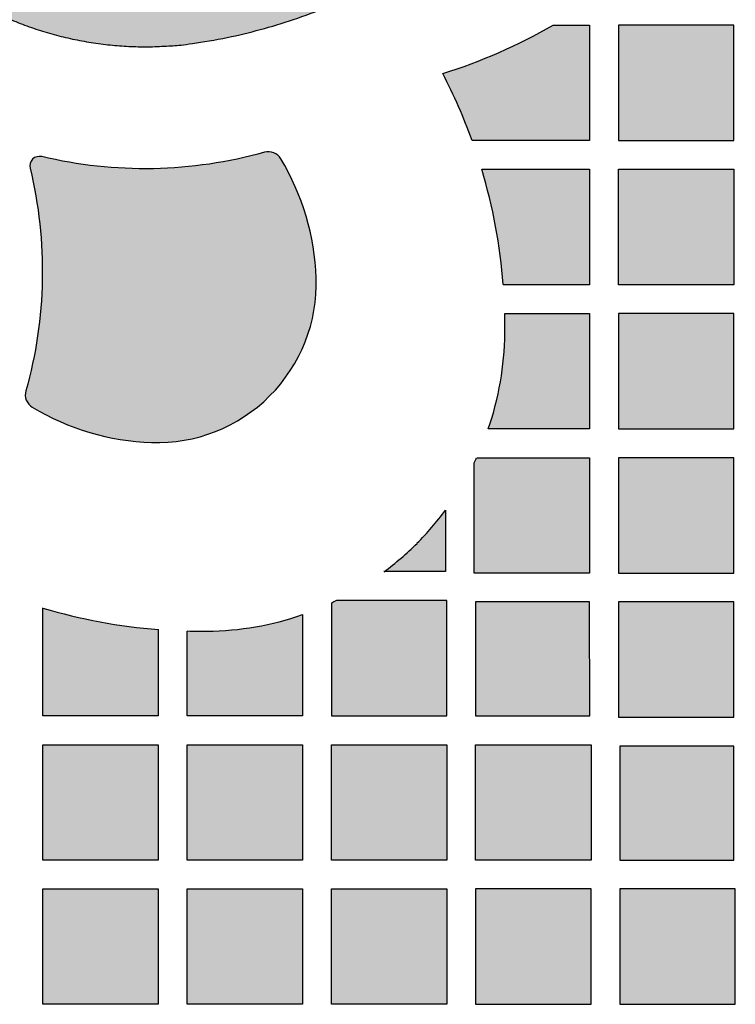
# Model space of a CAD drawing. Header units: millimetres. Extents: x -3873 to -97, y 912 to 4165.
# Tile 148 of 256: x -3284 to -3210, y 1324 to 1426. Entities that reach past the tile are written whole.
import ezdxf

# ---------------------------------------------------------------- set-up
doc = ezdxf.new("R2010")
doc.units = ezdxf.units.MM
doc.layers.add('pattern', color=7, linetype='Continuous', true_color=0x000000)

msp = doc.modelspace()

# ---------------------------------------------------------------- hatches: boundary and pattern name
at = {"layer": 'pattern'}
for points in [[(-3236.57, 1457.5), (-3236.57, 1457.46), (-3236.58, 1457.42), (-3236.58, 1457.38), (-3236.58, 1457.34), (-3236.58, 1457.3), (-3236.59, 1457.26), (-3236.59, 1457.22), (-3236.59, 1457.18), (-3236.6, 1457.14), (-3236.61, 1457.1), (-3236.61, 1457.06), (-3236.62, 1457.03), (-3236.63, 1456.99), (-3236.64, 1456.95), (-3236.65, 1456.91), (-3236.66, 1456.87), (-3236.67, 1456.83), (-3236.69, 1456.8), (-3236.7, 1456.76), (-3236.72, 1456.72), (-3236.73, 1456.68), (-3236.75, 1456.65), (-3236.76, 1456.61), (-3236.78, 1456.58), (-3236.8, 1456.54), (-3236.81, 1456.51), (-3236.83, 1456.47), (-3236.85, 1456.44), (-3236.87, 1456.41), (-3236.89, 1456.37), (-3236.91, 1456.34), (-3236.94, 1456.31), (-3237.57, 1455.43), (-3238.21, 1454.56), (-3238.88, 1453.7), (-3239.56, 1452.85), (-3240.26, 1452.01), (-3240.98, 1451.18), (-3241.72, 1450.37), (-3242.47, 1449.57), (-3243.24, 1448.78), (-3244.02, 1448), (-3244.82, 1447.24), (-3245.64, 1446.5), (-3246.47, 1445.77), (-3247.31, 1445.06), (-3248.17, 1444.36), (-3249.04, 1443.68), (-3249.93, 1443.01), (-3250.83, 1442.37), (-3251.74, 1441.74), (-3252.66, 1441.13), (-3253.59, 1440.53), (-3254.53, 1439.96), (-3255.48, 1439.41), (-3256.44, 1438.87), (-3257.41, 1438.35), (-3258.39, 1437.86), (-3259.38, 1437.38), (-3260.37, 1436.92), (-3261.37, 1436.48), (-3262.37, 1436.07), (-3263.38, 1435.67), (-3264.4, 1435.29), (-3265.16, 1435.03), (-3265.94, 1434.78), (-3266.72, 1434.55), (-3267.51, 1434.34), (-3268.31, 1434.16), (-3269.12, 1433.99), (-3269.94, 1433.84), (-3270.76, 1433.72), (-3271.59, 1433.61), (-3272.42, 1433.53), (-3273.26, 1433.47), (-3274.1, 1433.43), (-3274.94, 1433.42), (-3275.78, 1433.42), (-3276.62, 1433.45), (-3277.47, 1433.5), (-3278.31, 1433.58), (-3279.14, 1433.67), (-3279.98, 1433.79), (-3280.81, 1433.93), (-3281.63, 1434.1), (-3282.45, 1434.28), (-3283.26, 1434.49), (-3284.06, 1434.71), (-3284.86, 1434.96), (-3285.64, 1435.23), (-3286.42, 1435.51), (-3287.18, 1435.82), (-3287.94, 1436.14), (-3288.68, 1436.48), (-3289.41, 1436.84), (-3290.12, 1437.22), (-3290.14, 1437.23), (-3290.15, 1437.24), (-3290.17, 1437.24), (-3290.19, 1437.25), (-3290.21, 1437.26), (-3290.22, 1437.27), (-3290.24, 1437.27), (-3290.26, 1437.28), (-3290.28, 1437.29), (-3290.3, 1437.29), (-3290.32, 1437.3), (-3290.34, 1437.3), (-3290.36, 1437.31), (-3290.37, 1437.31), (-3290.39, 1437.32), (-3290.41, 1437.32), (-3290.43, 1437.33), (-3290.45, 1437.33), (-3290.47, 1437.33), (-3290.49, 1437.33), (-3290.51, 1437.34), (-3290.54, 1437.34), (-3290.56, 1437.34), (-3290.58, 1437.34), (-3290.6, 1437.34), (-3290.62, 1437.34), (-3290.64, 1437.34), (-3290.66, 1437.34), (-3290.68, 1437.34), (-3290.7, 1437.33), (-3290.72, 1437.33), (-3290.74, 1437.33), (-3290.76, 1437.33), (-3290.78, 1437.32), (-3290.8, 1437.32), (-3290.82, 1437.31), (-3290.84, 1437.31), (-3290.86, 1437.3), (-3290.88, 1437.3), (-3290.9, 1437.29), (-3290.92, 1437.29), (-3290.94, 1437.28), (-3290.96, 1437.27), (-3290.98, 1437.26), (-3291, 1437.26), (-3291.02, 1437.25), (-3291.04, 1437.24), (-3291.05, 1437.23), (-3291.07, 1437.22), (-3291.09, 1437.21), (-3291.11, 1437.2), (-3291.12, 1437.19), (-3291.14, 1437.18), (-3291.16, 1437.17), (-3291.17, 1437.16), (-3291.19, 1437.15), (-3291.2, 1437.13), (-3291.22, 1437.12), (-3291.23, 1437.11), (-3291.25, 1437.1), (-3291.26, 1437.09), (-3291.28, 1437.07), (-3291.29, 1437.06), (-3291.3, 1437.05), (-3294.85, 1433.5), (-3294.87, 1433.48), (-3294.89, 1433.46), (-3294.9, 1433.44), (-3294.92, 1433.42), (-3294.94, 1433.4), (-3294.95, 1433.38), (-3294.97, 1433.36), (-3294.98, 1433.34), (-3295, 1433.32), (-3295.01, 1433.3), (-3295.02, 1433.27), (-3295.03, 1433.25), (-3295.05, 1433.23), (-3295.06, 1433.2), (-3295.07, 1433.18), (-3295.08, 1433.15), (-3295.09, 1433.13), (-3295.09, 1433.11), (-3295.1, 1433.08), (-3295.11, 1433.06), (-3295.12, 1433.03), (-3295.12, 1433.01), (-3295.13, 1432.98), (-3295.13, 1432.95), (-3295.14, 1432.93), (-3295.14, 1432.9), (-3295.14, 1432.88), (-3295.14, 1432.85), (-3295.15, 1432.83), (-3295.15, 1432.8), (-3295.15, 1432.78), (-3295.15, 1432.75), (-3295.14, 1432.73), (-3295.14, 1432.7), (-3295.14, 1432.68), (-3295.14, 1432.65), (-3295.13, 1432.62), (-3295.13, 1432.6), (-3295.12, 1432.57), (-3295.12, 1432.55), (-3295.11, 1432.52), (-3295.1, 1432.5), (-3295.09, 1432.47), (-3295.09, 1432.45), (-3295.08, 1432.43), (-3295.07, 1432.4), (-3295.06, 1432.38), (-3295.05, 1432.35), (-3295.03, 1432.33), (-3295.02, 1432.31), (-3295.01, 1432.28), (-3294.99, 1432.26), (-3294.98, 1432.24), (-3294.97, 1432.22), (-3294.95, 1432.2), (-3294.94, 1432.18), (-3294.92, 1432.16), (-3294.9, 1432.14), (-3294.89, 1432.12), (-3294.87, 1432.1), (-3294.85, 1432.08), (-3294.83, 1432.06), (-3294.81, 1432.05), (-3294.79, 1432.03), (-3294.07, 1431.43), (-3293.32, 1430.84), (-3292.55, 1430.27), (-3291.77, 1429.72), (-3290.97, 1429.18), (-3290.15, 1428.67), (-3289.31, 1428.17), (-3288.46, 1427.7), (-3287.59, 1427.25), (-3286.71, 1426.82), (-3285.81, 1426.42), (-3284.91, 1426.04), (-3283.99, 1425.68), (-3283.06, 1425.35), (-3282.12, 1425.04), (-3281.17, 1424.76), (-3280.22, 1424.51), (-3279.26, 1424.28), (-3278.29, 1424.08), (-3277.32, 1423.9), (-3276.35, 1423.75), (-3275.38, 1423.63), (-3274.4, 1423.53), (-3273.43, 1423.46), (-3272.45, 1423.42), (-3271.48, 1423.41), (-3270.51, 1423.42), (-3269.55, 1423.45), (-3268.59, 1423.51), (-3267.64, 1423.6), (-3266.7, 1423.71), (-3265.76, 1423.85), (-3264.06, 1424.14), (-3262.35, 1424.48), (-3260.65, 1424.88), (-3258.95, 1425.33), (-3257.25, 1425.83), (-3255.56, 1426.39), (-3253.88, 1427), (-3252.21, 1427.66), (-3250.55, 1428.37), (-3248.92, 1429.14), (-3247.3, 1429.96), (-3245.7, 1430.83), (-3244.13, 1431.74), (-3242.59, 1432.71), (-3241.07, 1433.73), (-3239.59, 1434.79), (-3238.14, 1435.89), (-3236.72, 1437.04), (-3235.34, 1438.23), (-3234, 1439.47), (-3232.7, 1440.73), (-3231.44, 1442.04), (-3230.23, 1443.38), (-3229.06, 1444.75), (-3227.93, 1446.15), (-3226.86, 1447.58), (-3225.83, 1449.03), (-3224.85, 1450.5), (-3223.92, 1452), (-3223.04, 1453.51), (-3222.2, 1455.04), (-3221.42, 1456.58), (-3221.4, 1456.63), (-3221.37, 1456.68), (-3221.35, 1456.74), (-3221.33, 1456.79), (-3221.31, 1456.85), (-3221.3, 1456.91), (-3221.28, 1456.97), (-3221.27, 1457.02), (-3221.25, 1457.08), (-3221.24, 1457.14), (-3221.24, 1457.2), (-3221.23, 1457.26), (-3221.22, 1457.32), (-3221.22, 1457.37), (-3221.22, 1457.43), (-3221.22, 1457.55), (-3221.22, 1457.61), (-3221.22, 1457.67), (-3221.23, 1457.73), (-3221.24, 1457.79), (-3221.24, 1457.84), (-3221.25, 1457.9), (-3221.27, 1457.96), (-3221.28, 1458.02), (-3221.3, 1458.08), (-3221.31, 1458.13), (-3221.33, 1458.19), (-3221.35, 1458.24), (-3221.37, 1458.3), (-3221.4, 1458.35), (-3221.42, 1458.41), (-3222.2, 1459.95), (-3223.03, 1461.48), (-3223.91, 1462.99), (-3224.84, 1464.49), (-3225.82, 1465.96), (-3226.85, 1467.41), (-3227.92, 1468.84), (-3229.05, 1470.24), (-3230.22, 1471.61), (-3231.43, 1472.95), (-3232.69, 1474.26), (-3233.98, 1475.53), (-3235.32, 1476.76), (-3236.7, 1477.95), (-3238.12, 1479.1), (-3239.57, 1480.21), (-3241.05, 1481.27), (-3242.57, 1482.29), (-3244.11, 1483.26), (-3245.68, 1484.18), (-3247.28, 1485.05), (-3248.89, 1485.87), (-3250.53, 1486.64), (-3252.18, 1487.35), (-3253.85, 1488.01), (-3255.53, 1488.63), (-3257.22, 1489.18), (-3258.92, 1489.69), (-3260.62, 1490.14), (-3262.33, 1490.54), (-3264.03, 1490.88), (-3265.73, 1491.18), (-3266.67, 1491.31), (-3267.61, 1491.42), (-3268.56, 1491.51), (-3269.52, 1491.57), (-3270.48, 1491.61), (-3271.45, 1491.62), (-3272.42, 1491.61), (-3273.4, 1491.56), (-3274.37, 1491.5), (-3275.35, 1491.4), (-3276.32, 1491.28), (-3277.29, 1491.13), (-3278.26, 1490.96), (-3279.23, 1490.76), (-3280.19, 1490.53), (-3281.15, 1490.27), (-3282.09, 1489.99), (-3283.03, 1489.69), (-3283.96, 1489.36), (-3284.88, 1489), (-3285.79, 1488.62), (-3286.68, 1488.22), (-3287.56, 1487.79), (-3288.43, 1487.34), (-3289.28, 1486.87), (-3290.12, 1486.38), (-3290.94, 1485.86), (-3291.74, 1485.33), (-3292.53, 1484.78), (-3293.3, 1484.21), (-3294.04, 1483.62), (-3294.77, 1483.02), (-3294.79, 1483), (-3294.81, 1482.98), (-3294.83, 1482.97), (-3294.85, 1482.95), (-3294.86, 1482.93), (-3294.88, 1482.91), (-3294.9, 1482.89), (-3294.91, 1482.87), (-3294.93, 1482.85), (-3294.94, 1482.83), (-3294.96, 1482.81), (-3294.97, 1482.79), (-3294.99, 1482.76), (-3295, 1482.74), (-3295.01, 1482.72), (-3295.02, 1482.69), (-3295.03, 1482.67), (-3295.04, 1482.65), (-3295.05, 1482.62), (-3295.06, 1482.6), (-3295.07, 1482.57), (-3295.08, 1482.55), (-3295.09, 1482.52), (-3295.09, 1482.5), (-3295.1, 1482.47), (-3295.11, 1482.45), (-3295.11, 1482.42), (-3295.11, 1482.4), (-3295.12, 1482.37), (-3295.12, 1482.35), (-3295.12, 1482.32), (-3295.12, 1482.3), (-3295.12, 1482.27), (-3295.12, 1482.25), (-3295.12, 1482.22), (-3295.12, 1482.2), (-3295.12, 1482.17), (-3295.12, 1482.14), (-3295.11, 1482.12), (-3295.11, 1482.09), (-3295.11, 1482.07), (-3295.1, 1482.04), (-3295.1, 1482.02), (-3295.09, 1481.99), (-3295.08, 1481.97), (-3295.07, 1481.94), (-3295.07, 1481.92), (-3295.06, 1481.89), (-3295.05, 1481.87), (-3295.04, 1481.84), (-3295.02, 1481.82), (-3295.01, 1481.8), (-3295, 1481.77), (-3294.99, 1481.75), (-3294.97, 1481.73), (-3294.96, 1481.71), (-3294.95, 1481.69), (-3294.93, 1481.67), (-3294.92, 1481.64), (-3294.9, 1481.62), (-3294.88, 1481.61), (-3294.87, 1481.59), (-3294.85, 1481.57), (-3294.83, 1481.55), (-3291.29, 1478), (-3291.27, 1477.98), (-3291.26, 1477.97), (-3291.25, 1477.96), (-3291.23, 1477.95), (-3291.22, 1477.93), (-3291.2, 1477.92), (-3291.19, 1477.91), (-3291.17, 1477.9), (-3291.16, 1477.89), (-3291.14, 1477.88), (-3291.12, 1477.86), (-3291.11, 1477.85), (-3291.09, 1477.84), (-3291.07, 1477.83), (-3291.05, 1477.82), (-3291.04, 1477.81), (-3291.02, 1477.81), (-3291, 1477.8), (-3290.98, 1477.79), (-3290.96, 1477.78), (-3290.94, 1477.77), (-3290.92, 1477.77), (-3290.9, 1477.76), (-3290.89, 1477.75), (-3290.87, 1477.75), (-3290.85, 1477.74), (-3290.83, 1477.74), (-3290.81, 1477.73), (-3290.79, 1477.73), (-3290.76, 1477.72), (-3290.74, 1477.72), (-3290.72, 1477.71), (-3290.7, 1477.71), (-3290.68, 1477.71), (-3290.66, 1477.71), (-3290.64, 1477.71), (-3290.62, 1477.71), (-3290.6, 1477.7), (-3290.58, 1477.7), (-3290.56, 1477.7), (-3290.54, 1477.71), (-3290.52, 1477.71), (-3290.5, 1477.71), (-3290.48, 1477.71), (-3290.46, 1477.71), (-3290.44, 1477.71), (-3290.42, 1477.72), (-3290.4, 1477.72), (-3290.38, 1477.72), (-3290.36, 1477.73), (-3290.34, 1477.73), (-3290.32, 1477.74), (-3290.3, 1477.74), (-3290.28, 1477.75), (-3290.26, 1477.76), (-3290.24, 1477.76), (-3290.22, 1477.77), (-3290.21, 1477.78), (-3290.19, 1477.78), (-3290.17, 1477.79), (-3290.15, 1477.8), (-3290.14, 1477.81), (-3290.12, 1477.82), (-3290.1, 1477.82), (-3289.39, 1478.2), (-3288.66, 1478.56), (-3287.92, 1478.9), (-3287.16, 1479.22), (-3286.4, 1479.53), (-3285.62, 1479.81), (-3284.84, 1480.08), (-3284.04, 1480.33), (-3283.24, 1480.55), (-3282.43, 1480.76), (-3281.61, 1480.94), (-3280.78, 1481.1), (-3279.96, 1481.24), (-3279.12, 1481.36), (-3278.28, 1481.46), (-3277.45, 1481.53), (-3276.6, 1481.58), (-3275.76, 1481.61), (-3274.92, 1481.61), (-3274.08, 1481.6), (-3273.24, 1481.56), (-3272.4, 1481.5), (-3271.57, 1481.42), (-3270.74, 1481.31), (-3269.92, 1481.18), (-3269.1, 1481.04), (-3268.29, 1480.87), (-3267.49, 1480.68), (-3266.7, 1480.47), (-3265.92, 1480.24), (-3265.14, 1480), (-3264.38, 1479.73), (-3263.36, 1479.35), (-3262.36, 1478.95), (-3261.35, 1478.54), (-3260.35, 1478.1), (-3259.36, 1477.64), (-3258.38, 1477.16), (-3257.4, 1476.66), (-3256.43, 1476.14), (-3255.47, 1475.61), (-3254.52, 1475.05), (-3253.57, 1474.48), (-3252.64, 1473.88), (-3251.72, 1473.27), (-3250.81, 1472.64), (-3249.92, 1471.99), (-3249.03, 1471.33), (-3248.16, 1470.65), (-3247.3, 1469.95), (-3246.46, 1469.24), (-3245.63, 1468.51), (-3244.81, 1467.76), (-3244.01, 1467), (-3243.23, 1466.22), (-3242.46, 1465.44), (-3241.71, 1464.63), (-3240.98, 1463.82), (-3240.26, 1462.99), (-3239.56, 1462.15), (-3238.88, 1461.3), (-3238.21, 1460.44), (-3237.56, 1459.57), (-3236.94, 1458.69), (-3236.91, 1458.66), (-3236.89, 1458.62), (-3236.87, 1458.59), (-3236.85, 1458.56), (-3236.83, 1458.52), (-3236.81, 1458.49), (-3236.8, 1458.46), (-3236.78, 1458.42), (-3236.76, 1458.39), (-3236.74, 1458.35), (-3236.73, 1458.31), (-3236.71, 1458.28), (-3236.7, 1458.24), (-3236.69, 1458.2), (-3236.67, 1458.16), (-3236.66, 1458.13), (-3236.65, 1458.09), (-3236.64, 1458.05), (-3236.63, 1458.01), (-3236.62, 1457.97), (-3236.61, 1457.93), (-3236.61, 1457.89), (-3236.6, 1457.85), (-3236.59, 1457.81), (-3236.59, 1457.77), (-3236.58, 1457.74), (-3236.58, 1457.7), (-3236.58, 1457.66), (-3236.58, 1457.62), (-3236.58, 1457.58), (-3236.57, 1457.54)], [(-3240.46, 1420.61), (-3238.97, 1421.1), (-3237.5, 1421.64), (-3236.03, 1422.21), (-3234.58, 1422.82), (-3233.15, 1423.48), (-3231.74, 1424.17), (-3230.35, 1424.89), (-3228.98, 1425.66), (-3225.19, 1425.66), (-3225.19, 1413.66), (-3237.41, 1413.66), (-3238.08, 1415.43), (-3238.82, 1417.19), (-3239.61, 1418.91)], [(-3222.19, 1425.66), (-3222.19, 1413.66), (-3210.19, 1413.66), (-3210.19, 1425.66)], [(-3283.37, 1410.78), (-3283.06, 1409.36), (-3282.78, 1407.93), (-3282.56, 1406.49), (-3282.37, 1405.04), (-3282.24, 1403.57), (-3282.15, 1402.11), (-3282.11, 1400.64), (-3282.11, 1399.16), (-3282.16, 1397.69), (-3282.26, 1396.23), (-3282.41, 1394.76), (-3282.6, 1393.31), (-3282.84, 1391.86), (-3283.12, 1390.43), (-3283.45, 1389.01), (-3283.82, 1387.61), (-3283.82, 1387.58), (-3283.83, 1387.55), (-3283.84, 1387.52), (-3283.84, 1387.5), (-3283.85, 1387.47), (-3283.85, 1387.44), (-3283.86, 1387.41), (-3283.86, 1387.38), (-3283.86, 1387.35), (-3283.87, 1387.32), (-3283.87, 1387.29), (-3283.87, 1387.26), (-3283.87, 1387.23), (-3283.87, 1387.2), (-3283.87, 1387.17), (-3283.87, 1387.14), (-3283.87, 1387.11), (-3283.87, 1387.08), (-3283.86, 1387.04), (-3283.86, 1387.01), (-3283.86, 1386.98), (-3283.85, 1386.95), (-3283.85, 1386.92), (-3283.84, 1386.89), (-3283.83, 1386.86), (-3283.82, 1386.83), (-3283.82, 1386.8), (-3283.81, 1386.77), (-3283.8, 1386.74), (-3283.79, 1386.71), (-3283.78, 1386.68), (-3283.77, 1386.65), (-3283.75, 1386.62), (-3283.74, 1386.59), (-3283.73, 1386.56), (-3283.71, 1386.53), (-3283.7, 1386.51), (-3283.69, 1386.48), (-3283.67, 1386.45), (-3283.65, 1386.42), (-3283.64, 1386.4), (-3283.62, 1386.37), (-3283.6, 1386.34), (-3283.58, 1386.32), (-3283.57, 1386.29), (-3283.55, 1386.27), (-3283.53, 1386.25), (-3283.51, 1386.22), (-3283.49, 1386.2), (-3283.47, 1386.18), (-3283.45, 1386.15), (-3283.42, 1386.13), (-3283.4, 1386.11), (-3283.38, 1386.09), (-3283.36, 1386.07), (-3283.34, 1386.05), (-3283.31, 1386.03), (-3283.29, 1386.01), (-3283.27, 1386), (-3283.24, 1385.98), (-3283.22, 1385.96), (-3283.19, 1385.95), (-3283.17, 1385.93), (-3283.15, 1385.92), (-3282.45, 1385.51), (-3281.73, 1385.12), (-3281, 1384.76), (-3280.26, 1384.42), (-3279.5, 1384.1), (-3278.74, 1383.8), (-3277.96, 1383.53), (-3277.18, 1383.28), (-3276.38, 1383.06), (-3275.59, 1382.87), (-3274.78, 1382.7), (-3273.98, 1382.55), (-3273.17, 1382.43), (-3272.35, 1382.34), (-3271.54, 1382.28), (-3270.73, 1382.24), (-3270.32, 1382.23), (-3269.91, 1382.23), (-3269.49, 1382.24), (-3269.07, 1382.26), (-3268.65, 1382.3), (-3268.23, 1382.34), (-3267.81, 1382.4), (-3267.39, 1382.46), (-3266.97, 1382.54), (-3266.55, 1382.63), (-3266.14, 1382.73), (-3265.72, 1382.84), (-3265.31, 1382.96), (-3264.9, 1383.09), (-3264.5, 1383.23), (-3264.09, 1383.38), (-3263.7, 1383.55), (-3263.3, 1383.72), (-3262.91, 1383.9), (-3262.53, 1384.09), (-3262.15, 1384.3), (-3261.78, 1384.51), (-3261.42, 1384.73), (-3261.06, 1384.96), (-3260.71, 1385.2), (-3260.36, 1385.45), (-3260.03, 1385.7), (-3259.7, 1385.96), (-3259.37, 1386.23), (-3259.06, 1386.51), (-3258.76, 1386.79), (-3258.46, 1387.08), (-3258.17, 1387.37), (-3257.89, 1387.68), (-3257.61, 1387.99), (-3257.35, 1388.31), (-3257.08, 1388.64), (-3256.83, 1388.98), (-3256.58, 1389.32), (-3256.34, 1389.68), (-3256.11, 1390.03), (-3255.89, 1390.4), (-3255.68, 1390.77), (-3255.48, 1391.15), (-3255.29, 1391.53), (-3255.1, 1391.92), (-3254.93, 1392.31), (-3254.77, 1392.71), (-3254.61, 1393.11), (-3254.47, 1393.52), (-3254.34, 1393.93), (-3254.22, 1394.34), (-3254.11, 1394.76), (-3254.01, 1395.17), (-3253.92, 1395.59), (-3253.85, 1396.01), (-3253.78, 1396.43), (-3253.73, 1396.85), (-3253.68, 1397.27), (-3253.65, 1397.69), (-3253.63, 1398.11), (-3253.61, 1398.52), (-3253.61, 1398.94), (-3253.62, 1399.35), (-3253.66, 1400.16), (-3253.73, 1400.97), (-3253.82, 1401.78), (-3253.94, 1402.59), (-3254.08, 1403.4), (-3254.25, 1404.2), (-3254.45, 1405), (-3254.67, 1405.79), (-3254.92, 1406.58), (-3255.19, 1407.35), (-3255.48, 1408.12), (-3255.8, 1408.87), (-3256.14, 1409.62), (-3256.51, 1410.35), (-3256.9, 1411.06), (-3257.3, 1411.76), (-3257.32, 1411.79), (-3257.33, 1411.81), (-3257.35, 1411.84), (-3257.37, 1411.86), (-3257.38, 1411.88), (-3257.4, 1411.91), (-3257.42, 1411.93), (-3257.44, 1411.95), (-3257.46, 1411.97), (-3257.48, 1412), (-3257.5, 1412.02), (-3257.52, 1412.04), (-3257.54, 1412.06), (-3257.56, 1412.08), (-3257.59, 1412.1), (-3257.61, 1412.12), (-3257.63, 1412.14), (-3257.66, 1412.16), (-3257.68, 1412.18), (-3257.71, 1412.2), (-3257.73, 1412.22), (-3257.76, 1412.24), (-3257.78, 1412.25), (-3257.81, 1412.27), (-3257.84, 1412.29), (-3257.86, 1412.3), (-3257.89, 1412.32), (-3257.92, 1412.33), (-3257.95, 1412.35), (-3257.98, 1412.36), (-3258.01, 1412.37), (-3258.04, 1412.38), (-3258.07, 1412.39), (-3258.1, 1412.41), (-3258.13, 1412.42), (-3258.16, 1412.42), (-3258.19, 1412.43), (-3258.22, 1412.44), (-3258.25, 1412.45), (-3258.28, 1412.46), (-3258.31, 1412.46), (-3258.34, 1412.47), (-3258.37, 1412.47), (-3258.4, 1412.48), (-3258.43, 1412.48), (-3258.46, 1412.48), (-3258.49, 1412.49), (-3258.52, 1412.49), (-3258.56, 1412.49), (-3258.59, 1412.49), (-3258.62, 1412.49), (-3258.65, 1412.49), (-3258.68, 1412.49), (-3258.71, 1412.48), (-3258.74, 1412.48), (-3258.77, 1412.48), (-3258.8, 1412.47), (-3258.83, 1412.47), (-3258.85, 1412.46), (-3258.88, 1412.46), (-3258.91, 1412.45), (-3258.94, 1412.45), (-3258.97, 1412.44), (-3258.99, 1412.43), (-3260.4, 1412.06), (-3261.82, 1411.73), (-3263.25, 1411.45), (-3264.7, 1411.21), (-3266.15, 1411.02), (-3267.61, 1410.88), (-3269.08, 1410.78), (-3270.55, 1410.72), (-3272.02, 1410.72), (-3273.49, 1410.76), (-3274.96, 1410.85), (-3276.42, 1410.99), (-3277.88, 1411.17), (-3279.32, 1411.4), (-3280.75, 1411.67), (-3282.17, 1411.99), (-3282.2, 1411.99), (-3282.23, 1412), (-3282.26, 1412), (-3282.29, 1412.01), (-3282.32, 1412.01), (-3282.35, 1412.01), (-3282.38, 1412.01), (-3282.42, 1412.01), (-3282.45, 1412.01), (-3282.48, 1412.01), (-3282.51, 1412.01), (-3282.54, 1412), (-3282.58, 1412), (-3282.61, 1411.99), (-3282.64, 1411.98), (-3282.67, 1411.98), (-3282.7, 1411.97), (-3282.73, 1411.96), (-3282.76, 1411.94), (-3282.79, 1411.93), (-3282.82, 1411.92), (-3282.85, 1411.9), (-3282.88, 1411.89), (-3282.91, 1411.87), (-3282.94, 1411.86), (-3282.96, 1411.84), (-3282.99, 1411.82), (-3283.01, 1411.8), (-3283.04, 1411.78), (-3283.06, 1411.76), (-3283.09, 1411.74), (-3283.11, 1411.72), (-3283.13, 1411.7), (-3283.15, 1411.67), (-3283.17, 1411.65), (-3283.19, 1411.63), (-3283.21, 1411.6), (-3283.23, 1411.58), (-3283.24, 1411.55), (-3283.26, 1411.52), (-3283.28, 1411.49), (-3283.29, 1411.47), (-3283.31, 1411.44), (-3283.32, 1411.41), (-3283.33, 1411.38), (-3283.34, 1411.35), (-3283.35, 1411.32), (-3283.36, 1411.28), (-3283.37, 1411.25), (-3283.38, 1411.22), (-3283.38, 1411.19), (-3283.39, 1411.16), (-3283.39, 1411.12), (-3283.4, 1411.09), (-3283.4, 1411.06), (-3283.4, 1411.03), (-3283.4, 1411), (-3283.4, 1410.96), (-3283.4, 1410.93), (-3283.39, 1410.9), (-3283.39, 1410.87), (-3283.38, 1410.84), (-3283.38, 1410.81)], [(-3236.41, 1410.66), (-3225.19, 1410.66), (-3225.19, 1398.66), (-3234.17, 1398.66), (-3234.31, 1400.18), (-3234.49, 1401.7), (-3234.71, 1403.21), (-3234.97, 1404.72), (-3235.27, 1406.22), (-3235.61, 1407.71), (-3235.99, 1409.19)], [(-3222.19, 1410.66), (-3210.19, 1410.66), (-3210.19, 1398.66), (-3222.19, 1398.66)], [(-3234, 1393.59), (-3234, 1394.62), (-3234.01, 1395.66), (-3225.19, 1395.66), (-3225.19, 1383.66), (-3235.72, 1383.66), (-3235.52, 1384.26), (-3235.33, 1384.86), (-3235.16, 1385.47), (-3234.99, 1386.08), (-3234.84, 1386.69), (-3234.7, 1387.31), (-3234.57, 1387.93), (-3234.46, 1388.55), (-3234.36, 1389.18), (-3234.27, 1389.81), (-3234.19, 1390.43), (-3234.13, 1391.06), (-3234.08, 1391.69), (-3234.04, 1392.33), (-3234.01, 1392.96)], [(-3210.19, 1395.66), (-3222.19, 1395.66), (-3222.19, 1383.66), (-3210.19, 1383.66)], [(-3236.93, 1380.66), (-3225.19, 1380.66), (-3225.19, 1368.66), (-3237.19, 1368.66), (-3237.19, 1380.12)], [(-3210.19, 1380.66), (-3222.19, 1380.66), (-3222.19, 1368.66), (-3210.19, 1368.66)], [(-3246.57, 1368.81), (-3246.12, 1369.15), (-3245.67, 1369.5), (-3245.23, 1369.85), (-3244.8, 1370.22), (-3244.37, 1370.59), (-3243.95, 1370.97), (-3243.54, 1371.36), (-3243.14, 1371.76), (-3242.74, 1372.16), (-3242.35, 1372.57), (-3241.97, 1372.99), (-3241.6, 1373.42), (-3241.23, 1373.85), (-3240.88, 1374.29), (-3240.53, 1374.74), (-3240.19, 1375.19), (-3240.19, 1368.81)], [(-3252.04, 1365.55), (-3252.04, 1353.8), (-3240.04, 1353.81), (-3240.04, 1365.81), (-3251.5, 1365.8)], [(-3237.04, 1365.66), (-3237.04, 1353.81), (-3225.18, 1353.81), (-3225.19, 1365.66)], [(-3210.19, 1365.66), (-3222.19, 1365.66), (-3222.18, 1353.66), (-3210.18, 1353.66)], [(-3282.04, 1365.03), (-3280.57, 1364.61), (-3279.09, 1364.23), (-3277.6, 1363.89), (-3276.1, 1363.58), (-3274.59, 1363.32), (-3273.08, 1363.1), (-3271.56, 1362.92), (-3270.04, 1362.78), (-3270.04, 1353.8), (-3282.04, 1353.8)], [(-3267.04, 1362.63), (-3266, 1362.61), (-3264.96, 1362.61), (-3264.33, 1362.63), (-3263.7, 1362.65), (-3263.07, 1362.69), (-3262.44, 1362.74), (-3261.81, 1362.81), (-3261.19, 1362.88), (-3260.56, 1362.97), (-3259.93, 1363.08), (-3259.31, 1363.19), (-3258.69, 1363.32), (-3258.07, 1363.46), (-3257.46, 1363.61), (-3256.85, 1363.77), (-3256.24, 1363.95), (-3255.64, 1364.14), (-3255.04, 1364.34), (-3255.04, 1353.8), (-3267.04, 1353.8)], [(-3282.04, 1338.8), (-3282.04, 1350.8), (-3270.04, 1350.8), (-3270.04, 1338.8)], [(-3267.04, 1338.8), (-3267.04, 1350.8), (-3255.04, 1350.8), (-3255.04, 1338.8)], [(-3252.04, 1338.8), (-3252.04, 1350.8), (-3240.04, 1350.81), (-3240.04, 1338.81)], [(-3237.04, 1338.81), (-3237.04, 1350.81), (-3225.04, 1350.81), (-3225.04, 1338.81)], [(-3222.04, 1338.81), (-3210.18, 1338.81), (-3210.18, 1350.66), (-3222.04, 1350.66)], [(-3282.04, 1323.8), (-3282.04, 1335.8), (-3270.04, 1335.8), (-3270.04, 1323.8)], [(-3267.04, 1323.8), (-3267.04, 1335.8), (-3255.04, 1335.8), (-3255.04, 1323.8)], [(-3252.04, 1335.8), (-3240.04, 1335.81), (-3240.04, 1323.81), (-3252.04, 1323.8)], [(-3237.04, 1335.81), (-3237.04, 1323.81), (-3225.04, 1323.81), (-3225.04, 1335.81)], [(-3222.04, 1323.81), (-3210.04, 1323.81), (-3210.04, 1335.81), (-3222.04, 1335.81)]]:
    msp.add_hatch(color=256, dxfattribs=at).paths.add_polyline_path(points, flags=0)

# ---------------------------------------------------------------- linework, layer by layer
for points in [[(-3228.98, 1425.66), (-3225.19, 1425.66), (-3225.19, 1413.66), (-3237.41, 1413.66)], [(-3236.41, 1410.66), (-3225.19, 1410.66), (-3225.19, 1398.66), (-3234.17, 1398.66)], [(-3234.01, 1395.66), (-3225.19, 1395.66), (-3225.19, 1383.66), (-3235.72, 1383.66)], [(-3236.93, 1380.66), (-3225.19, 1380.66), (-3225.19, 1368.66), (-3237.19, 1368.66), (-3237.19, 1380.12)], [(-3240.19, 1375.19), (-3240.19, 1368.81), (-3246.57, 1368.81)], [(-3252.04, 1365.55), (-3252.04, 1353.8), (-3240.04, 1353.81), (-3240.04, 1365.81), (-3251.5, 1365.8)], [(-3270.04, 1362.78), (-3270.04, 1353.8), (-3282.04, 1353.8), (-3282.04, 1365.03)], [(-3255.04, 1364.34), (-3255.04, 1353.8), (-3267.04, 1353.8), (-3267.04, 1362.63)]]:
    msp.add_lwpolyline(points, dxfattribs=at)
for points in [[(-3222.19, 1425.66), (-3222.19, 1413.66), (-3210.19, 1413.66), (-3210.19, 1425.66)], [(-3222.19, 1410.66), (-3210.19, 1410.66), (-3210.19, 1398.66), (-3222.19, 1398.66)], [(-3210.19, 1395.66), (-3222.19, 1395.66), (-3222.19, 1383.66), (-3210.19, 1383.66)], [(-3210.19, 1380.66), (-3222.19, 1380.66), (-3222.19, 1368.66), (-3210.19, 1368.66)], [(-3237.04, 1365.66), (-3237.04, 1353.81), (-3225.18, 1353.81), (-3225.19, 1365.66)], [(-3210.19, 1365.66), (-3222.19, 1365.66), (-3222.18, 1353.66), (-3210.18, 1353.66)], [(-3282.04, 1338.8), (-3282.04, 1350.8), (-3270.04, 1350.8), (-3270.04, 1338.8)], [(-3267.04, 1338.8), (-3267.04, 1350.8), (-3255.04, 1350.8), (-3255.04, 1338.8)], [(-3252.04, 1338.8), (-3252.04, 1350.8), (-3240.04, 1350.81), (-3240.04, 1338.81)], [(-3237.04, 1338.81), (-3237.04, 1350.81), (-3225.04, 1350.81), (-3225.04, 1338.81)], [(-3222.04, 1338.81), (-3210.18, 1338.81), (-3210.18, 1350.66), (-3222.04, 1350.66)], [(-3282.04, 1323.8), (-3282.04, 1335.8), (-3270.04, 1335.8), (-3270.04, 1323.8)], [(-3267.04, 1323.8), (-3267.04, 1335.8), (-3255.04, 1335.8), (-3255.04, 1323.8)], [(-3252.04, 1335.8), (-3240.04, 1335.81), (-3240.04, 1323.81), (-3252.04, 1323.8)], [(-3237.04, 1335.81), (-3237.04, 1323.81), (-3225.04, 1323.81), (-3225.04, 1335.81)], [(-3222.04, 1323.81), (-3210.04, 1323.81), (-3210.04, 1335.81), (-3222.04, 1335.81)]]:
    msp.add_lwpolyline(points, close=True, dxfattribs=at)
for centre, radius, start, end in [((-3257.89, 1475.83), 57.9, 287.5176, 299.9499), ((-3291.15, 1394.21), 57.16, 19.8991, 27.518), ((-3258.59, 1410.99), 1.5, 31.0931, 105.7035), ((-3282.4, 1411.01), 1, 135.0047, 193.501), ((-3282.4, 1411.01), 1, 76.5084, 135.0047), ((-3279.34, 1398.47), 25.73, 1.9557, 31.0931), ((-3291.15, 1394.21), 57.16, 4.469, 16.7307), ((-3270.17, 1398.79), 16.56, 315.0047, 1.9557), ((-3291.15, 1394.21), 57.15, 359.3786, 1.4572), ((-3265.46, 1393.93), 31.46, 340.9525, 359.3786), ((-3282.37, 1387.2), 1.5, 164.3058, 238.9162), ((-3270.17, 1398.79), 16.56, 268.0536, 315.0047), ((-3269.86, 1407.96), 25.73, 238.9162, 268.0536), ((-3265.46, 1393.93), 31.46, 333.9733, 335.0569), ((-3265.46, 1393.93), 31.46, 315.1936, 323.4414), ((-3265.31, 1394.07), 31.46, 306.5679, 314.8157), ((-3265.59, 1419.77), 57.16, 253.2786, 265.5403), ((-3265.31, 1394.07), 31.46, 270.6308, 289.0569), ((-3265.59, 1419.77), 57.15, 268.5521, 270.6308)]:
    msp.add_arc(centre, radius, start, end, dxfattribs=at)
at = {"layer": 'pattern', "extrusion": (0, 0, -1)}
for centre, radius, start, end in [((3271.44, 1456.7), 45.98, 254.2965, 283.4916), ((3328.08, 1400.04), 45.98, 166.499, 195.6942), ((3265.31, 1394.07), 31.46, 243.964, 245.0475)]:
    msp.add_arc(centre, radius, start, end, dxfattribs=at)
at = {"layer": 'pattern'}
msp.add_rational_spline([(-3236.57, 1457.5), (-3236.57, 1456.84), (-3236.94, 1456.31), (-3247.34, 1441.45), (-3264.4, 1435.29), (-3277.69, 1430.49), (-3290.12, 1437.22), (-3290.78, 1437.57), (-3291.3, 1437.05), (-3293.08, 1435.27), (-3294.85, 1433.5), (-3295.16, 1433.19), (-3295.15, 1432.75), (-3295.13, 1432.31), (-3294.79, 1432.03), (-3282.16, 1421.27), (-3265.76, 1423.85), (-3235.07, 1428.67), (-3221.42, 1456.58), (-3221.21, 1457.01), (-3221.22, 1457.49)], [1, 0.951523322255, 1, 0.953366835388, 1, 0.912480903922, 1, 0.801557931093, 1, 1, 1, 0.916069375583, 1, 0.916069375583, 1, 0.908624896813, 1, 0.887050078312, 1, 0.972223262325, 1], degree=2, knots=[-356.705672, -356.705672, -356.705672, -355.455091, -355.455091, -320.325852, -320.325852, -293.750453, -293.750453, -292.468653, -292.468653, -287.450183, -287.450183, -286.624923, -286.624923, -285.799663, -285.799663, -254.682266, -254.682266, -197.395861, -197.395861, -196.450874, -196.450874, -196.450874], dxfattribs=at)

doc.saveas('drawing.dxf')
